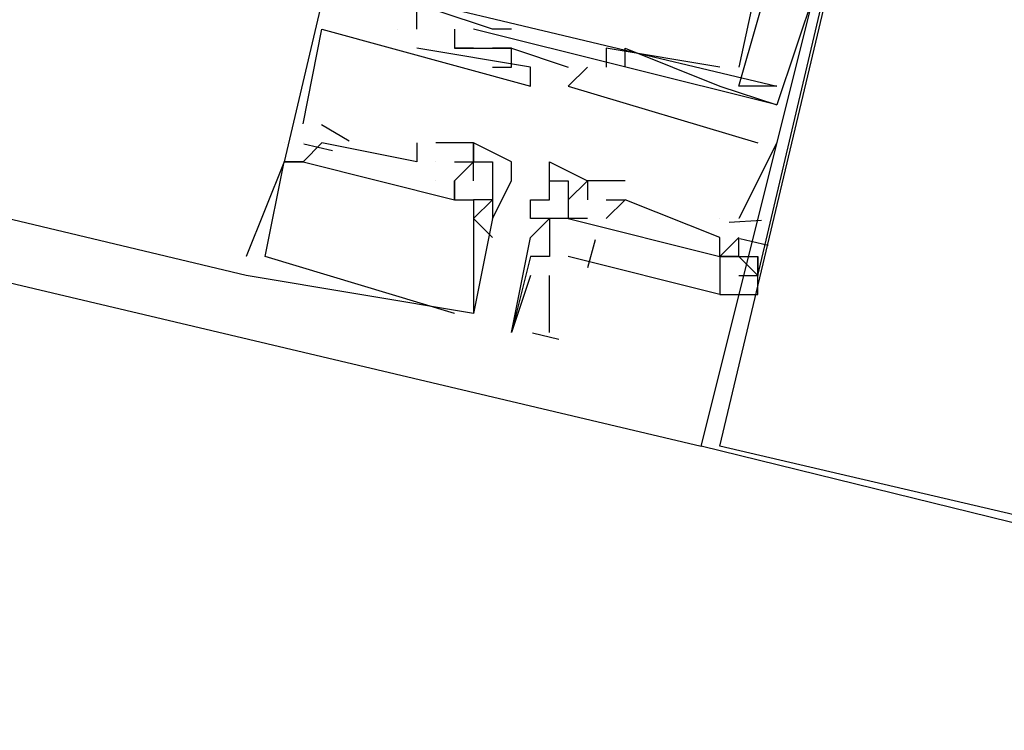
# Model space of a CAD drawing. Header units: feet. Extents: x -79 to 198, y -22 to 181.
# Tile 31 of 256: x 85.867 to 86.56, y 14.511 to 15.011. Entities that reach past the tile are written whole.
import ezdxf

# ---------------------------------------------------------------- set-up
doc = ezdxf.new("R2010")
doc.units = ezdxf.units.FT
doc.layers.add('A-LINEA', color=7, linetype='CONTINUOUS')

msp = doc.modelspace()

# ---------------------------------------------------------------- linework, layer by layer
at = {"layer": 'A-LINEA'}
for p, q in [((72.7333, 17.9244), (86.3467, 14.7111)), ((86.0267, 14.8311), (77.4533, 16.8711)), ((86.08, 15.0044), (86.08, 15.0044)), ((86.08, 15.0044), (86.08, 15.0044)), ((86.08, 15.0044), (86.08, 15.0044)), ((86.1333, 15.0044), (86.1333, 15.0044)), ((86.1333, 15.0044), (86.1333, 15.0044)), ((86.1333, 15.0044), (86.1333, 15.0044)), ((86.1333, 15.0044), (86.1333, 15.0044)), ((86.1333, 15.0044), (86.1333, 15.0044)), ((86.1333, 15.0044), (86.1333, 15.0044)), ((86.1467, 15.0044), (86.1467, 15.0044)), ((86.1467, 15.0044), (86.1467, 15.0044)), ((86.1467, 15.0044), (86.1467, 15.0044)), ((86.1467, 15.0044), (86.1467, 15.0044)), ((86.1467, 15.0044), (86.1467, 15.0044)), ((86.1467, 15.0044), (86.1467, 15.0044)), ((86.1467, 15.0044), (86.1467, 15.0044)), ((86.1467, 15.0044), (86.1467, 15.0044)), ((86.1467, 15.0044), (86.1467, 15.0044)), ((86.1733, 15.0044), (86.1733, 15.0044)), ((86.1733, 15.0044), (86.1733, 15.0044)), ((86.1733, 15.0044), (86.1733, 15.0044)), ((86.1867, 15.0044), (86.1867, 15.0044)), ((86.1867, 15.0044), (86.1867, 15.0044)), ((86.1867, 15.0044), (86.1867, 15.0044)), ((86.2, 15.0044), (86.2, 15.0044)), ((86.2, 15.0044), (86.2, 15.0044)), ((86.2, 15.0044), (86.2, 15.0044)), ((86.2133, 15.0044), (86.2133, 15.0044)), ((86.2133, 15.0044), (86.2133, 15.0044)), ((86.2133, 15.0044), (86.2133, 15.0044)), ((86.1467, 14.9911), (86.1467, 14.9911)), ((86.1467, 14.9911), (86.1467, 14.9911)), ((86.1467, 14.9911), (86.1467, 14.9911)), ((86.1733, 14.9911), (86.1733, 14.9911)), ((86.1733, 14.9911), (86.1733, 14.9911)), ((86.1733, 14.9911), (86.1733, 14.9911)), ((86.1733, 14.9911), (86.1733, 14.9911)), ((86.1733, 14.9911), (86.1733, 14.9911)), ((86.1733, 14.9911), (86.1733, 14.9911)), ((86.1867, 14.9911), (86.1867, 14.9911)), ((86.1867, 14.9911), (86.1867, 14.9911)), ((86.1867, 14.9911), (86.1867, 14.9911)), ((86.1867, 14.9911), (86.1867, 14.9911)), ((86.1867, 14.9911), (86.1867, 14.9911)), ((86.1867, 14.9911), (86.1867, 14.9911)), ((86.2, 14.9911), (86.2, 14.9911)), ((86.2, 14.9911), (86.2, 14.9911)), ((86.2, 14.9911), (86.2, 14.9911)), ((86.2133, 14.9911), (86.2133, 14.9911)), ((86.2133, 14.9911), (86.2133, 14.9911)), ((86.2133, 14.9911), (86.2133, 14.9911)), ((86.2133, 14.9911), (86.2133, 14.9911)), ((86.2133, 14.9911), (86.2133, 14.9911)), ((86.2133, 14.9911), (86.2133, 14.9911)), ((86.28, 14.9911), (86.28, 14.9911)), ((86.28, 14.9911), (86.28, 14.9911)), ((86.28, 14.9911), (86.28, 14.9911)), ((86.2933, 14.9911), (86.2933, 14.9911)), ((86.2933, 14.9911), (86.2933, 14.9911)), ((86.2933, 14.9911), (86.2933, 14.9911)), ((86.2, 14.9778), (86.2, 14.9778)), ((86.2, 14.9778), (86.2, 14.9778)), ((86.2, 14.9778), (86.2, 14.9778)), ((86.2133, 14.9778), (86.2133, 14.9778)), ((86.2133, 14.9778), (86.2133, 14.9778)), ((86.2133, 14.9778), (86.2133, 14.9778)), ((86.2267, 14.9778), (86.2267, 14.9778)), ((86.2267, 14.9778), (86.2267, 14.9778)), ((86.2267, 14.9778), (86.2267, 14.9778)), ((86.2533, 14.9778), (86.2533, 14.9778)), ((86.2533, 14.9778), (86.2533, 14.9778)), ((86.2533, 14.9778), (86.2533, 14.9778)), ((86.2667, 14.9778), (86.2667, 14.9778)), ((86.2667, 14.9778), (86.2667, 14.9778)), ((86.2667, 14.9778), (86.2667, 14.9778)), ((86.28, 14.9778), (86.28, 14.9778)), ((86.28, 14.9778), (86.28, 14.9778)), ((86.28, 14.9778), (86.28, 14.9778)), ((86.2933, 14.9778), (86.2933, 14.9778)), ((86.2933, 14.9778), (86.2933, 14.9778)), ((86.2933, 14.9778), (86.2933, 14.9778)), ((86.36, 14.9778), (86.36, 14.9778)), ((86.36, 14.9778), (86.36, 14.9778)), ((86.36, 14.9778), (86.36, 14.9778)), ((86.3733, 14.9778), (86.3733, 14.9778)), ((86.3733, 14.9778), (86.3733, 14.9778)), ((86.3733, 14.9778), (86.3733, 14.9778)), ((86.2267, 14.9644), (86.2267, 14.9644)), ((86.2267, 14.9644), (86.2267, 14.9644)), ((86.2267, 14.9644), (86.2267, 14.9644)), ((86.2533, 14.9644), (86.2533, 14.9644)), ((86.2533, 14.9644), (86.2533, 14.9644)), ((86.2533, 14.9644), (86.2533, 14.9644)), ((86.36, 14.9644), (86.36, 14.9644)), ((86.36, 14.9644), (86.36, 14.9644)), ((86.36, 14.9644), (86.36, 14.9644)), ((86.3733, 14.9644), (86.3733, 14.9644)), ((86.3733, 14.9644), (86.3733, 14.9644)), ((86.3733, 14.9644), (86.3733, 14.9644)), ((86.4, 14.9644), (86.4, 14.9644)), ((86.4, 14.9644), (86.4, 14.9644)), ((86.4, 14.9644), (86.4, 14.9644)), ((86.4, 14.9511), (86.4, 14.9511)), ((86.4, 14.9511), (86.4, 14.9511)), ((86.4, 14.9511), (86.4, 14.9511)), ((86.4, 14.9511), (86.4, 14.9511)), ((86.4, 14.9511), (86.4, 14.9511)), ((86.4, 14.9511), (86.4, 14.9511)), ((86.0667, 14.9378), (86.0667, 14.9378)), ((86.0667, 14.9378), (86.0667, 14.9378)), ((86.0667, 14.9378), (86.0667, 14.9378)), ((86.0991, 14.9256), (86.0796, 14.9372)), ((86.0991, 14.9256), (86.0796, 14.9372)), ((86.0991, 14.9256), (86.0796, 14.9372)), ((86.0533, 14.9244), (86.0533, 14.9244)), ((86.0533, 14.9244), (86.0533, 14.9244)), ((86.0533, 14.9244), (86.0533, 14.9244)), ((86.0533, 14.9244), (86.0533, 14.9244)), ((86.0533, 14.9244), (86.0533, 14.9244)), ((86.0533, 14.9244), (86.0533, 14.9244)), ((86.0667, 14.9244), (86.0667, 14.9244)), ((86.0667, 14.9244), (86.0667, 14.9244)), ((86.0667, 14.9244), (86.0667, 14.9244)), ((86.0667, 14.9244), (86.0667, 14.9244)), ((86.0667, 14.9244), (86.0667, 14.9244)), ((86.0667, 14.9244), (86.0667, 14.9244)), ((86.0873, 14.9188), (86.0673, 14.9235)), ((86.0873, 14.9188), (86.0673, 14.9235)), ((86.0873, 14.9188), (86.0673, 14.9235)), ((86.08, 14.9244), (86.08, 14.9244)), ((86.08, 14.9244), (86.08, 14.9244)), ((86.08, 14.9244), (86.08, 14.9244)), ((86.08, 14.9244), (86.08, 14.9244)), ((86.08, 14.9244), (86.08, 14.9244)), ((86.08, 14.9244), (86.08, 14.9244)), ((86.1467, 14.9244), (86.1467, 14.9244)), ((86.1467, 14.9244), (86.1467, 14.9244)), ((86.1467, 14.9244), (86.1467, 14.9244)), ((86.16, 14.9244), (86.16, 14.9244)), ((86.16, 14.9244), (86.16, 14.9244)), ((86.16, 14.9244), (86.16, 14.9244)), ((86.1867, 14.9244), (86.1867, 14.9244)), ((86.1867, 14.9244), (86.1867, 14.9244)), ((86.1867, 14.9244), (86.1867, 14.9244)), ((86.1867, 14.9244), (86.1867, 14.9244)), ((86.1867, 14.9244), (86.1867, 14.9244)), ((86.1867, 14.9244), (86.1867, 14.9244)), ((86.4, 14.9244), (86.3733, 14.8711)), ((86.4, 14.9244), (86.3733, 14.8711)), ((86.4, 14.9244), (86.3733, 14.8711)), ((86.3867, 14.9244), (86.3867, 14.9244)), ((86.3867, 14.9244), (86.3867, 14.9244)), ((86.3867, 14.9244), (86.3867, 14.9244)), ((86.4, 14.9244), (86.4, 14.9244)), ((86.4, 14.9244), (86.4, 14.9244)), ((86.4, 14.9244), (86.4, 14.9244)), ((86.0533, 14.9111), (86.0533, 14.9111)), ((86.0533, 14.9111), (86.0533, 14.9111)), ((86.0533, 14.9111), (86.0533, 14.9111)), ((86.0533, 14.9111), (86.0533, 14.9111)), ((86.0533, 14.9111), (86.0533, 14.9111)), ((86.0533, 14.9111), (86.0533, 14.9111)), ((86.0533, 14.9111), (86.0533, 14.9111)), ((86.0533, 14.9111), (86.0533, 14.9111)), ((86.0533, 14.9111), (86.0533, 14.9111)), ((86.0667, 14.9111), (86.0667, 14.9111)), ((86.0667, 14.9111), (86.0667, 14.9111)), ((86.0667, 14.9111), (86.0667, 14.9111)), ((86.0667, 14.9111), (86.0667, 14.9111)), ((86.0667, 14.9111), (86.0667, 14.9111)), ((86.0667, 14.9111), (86.0667, 14.9111)), ((86.1467, 14.9111), (86.1467, 14.9111)), ((86.1467, 14.9111), (86.1467, 14.9111)), ((86.1467, 14.9111), (86.1467, 14.9111)), ((86.16, 14.9111), (86.16, 14.9111)), ((86.16, 14.9111), (86.16, 14.9111)), ((86.16, 14.9111), (86.16, 14.9111)), ((86.16, 14.9111), (86.16, 14.9111)), ((86.16, 14.9111), (86.16, 14.9111)), ((86.16, 14.9111), (86.16, 14.9111)), ((86.1733, 14.9111), (86.1733, 14.9111)), ((86.1733, 14.9111), (86.1733, 14.9111)), ((86.1733, 14.9111), (86.1733, 14.9111)), ((86.1867, 14.9111), (86.1867, 14.9111)), ((86.1867, 14.9111), (86.1867, 14.9111)), ((86.1867, 14.9111), (86.1867, 14.9111)), ((86.1867, 14.9111), (86.1867, 14.9111)), ((86.1867, 14.9111), (86.1867, 14.9111)), ((86.1867, 14.9111), (86.1867, 14.9111)), ((86.1867, 14.9111), (86.1867, 14.9111)), ((86.1867, 14.9111), (86.1867, 14.9111)), ((86.1867, 14.9111), (86.1867, 14.9111)), ((86.2, 14.9111), (86.2, 14.9111)), ((86.2, 14.9111), (86.2, 14.9111)), ((86.2, 14.9111), (86.2, 14.9111)), ((86.2133, 14.9111), (86.2133, 14.9111)), ((86.2133, 14.9111), (86.2133, 14.9111)), ((86.2133, 14.9111), (86.2133, 14.9111)), ((86.24, 14.9111), (86.24, 14.9111)), ((86.16, 14.8978), (86.16, 14.8978)), ((86.16, 14.8978), (86.16, 14.8978)), ((86.16, 14.8978), (86.16, 14.8978)), ((86.16, 14.8978), (86.16, 14.8978)), ((86.16, 14.8978), (86.16, 14.8978)), ((86.16, 14.8978), (86.16, 14.8978)), ((86.1733, 14.8978), (86.1733, 14.8978)), ((86.1733, 14.8978), (86.1733, 14.8978)), ((86.1733, 14.8978), (86.1733, 14.8978)), ((86.1733, 14.8978), (86.1733, 14.8978)), ((86.1733, 14.8978), (86.1733, 14.8978)), ((86.1733, 14.8978), (86.1733, 14.8978)), ((86.1867, 14.8978), (86.1867, 14.8978)), ((86.1867, 14.8978), (86.1867, 14.8978)), ((86.1867, 14.8978), (86.1867, 14.8978)), ((86.2133, 14.8978), (86.2133, 14.8978)), ((86.2133, 14.8978), (86.2133, 14.8978)), ((86.2133, 14.8978), (86.2133, 14.8978)), ((86.24, 14.8978), (86.24, 14.8978)), ((86.24, 14.8978), (86.24, 14.8978)), ((86.2667, 14.8978), (86.2533, 14.8844)), ((86.2533, 14.8978), (86.2533, 14.8978)), ((86.2533, 14.8978), (86.2533, 14.8978)), ((86.2667, 14.8978), (86.2667, 14.8978)), ((86.2667, 14.8978), (86.2667, 14.8978)), ((86.2667, 14.8978), (86.2667, 14.8978)), ((86.2667, 14.8978), (86.2667, 14.8978)), ((86.2933, 14.8978), (86.2933, 14.8978)), ((86.2933, 14.8978), (86.2933, 14.8978)), ((86.2933, 14.8978), (86.2933, 14.8978)), ((86.1733, 14.8844), (86.1733, 14.8844)), ((86.1733, 14.8844), (86.1733, 14.8844)), ((86.1733, 14.8844), (86.1733, 14.8844)), ((86.1733, 14.8844), (86.1733, 14.8844)), ((86.1733, 14.8844), (86.1733, 14.8844)), ((86.1733, 14.8844), (86.1733, 14.8844)), ((86.1867, 14.8844), (86.1867, 14.8844)), ((86.1867, 14.8844), (86.1867, 14.8844)), ((86.1867, 14.8844), (86.1867, 14.8844)), ((86.2, 14.8844), (86.2, 14.8844)), ((86.2, 14.8844), (86.2, 14.8844)), ((86.2, 14.8844), (86.2, 14.8844)), ((86.2, 14.8844), (86.2, 14.8844)), ((86.2, 14.8844), (86.2, 14.8844)), ((86.2, 14.8844), (86.2, 14.8844)), ((86.2267, 14.8844), (86.2267, 14.8844)), ((86.24, 14.8844), (86.24, 14.8844)), ((86.24, 14.8844), (86.24, 14.8844)), ((86.2533, 14.8844), (86.2533, 14.8844)), ((86.2667, 14.8844), (86.2667, 14.8844)), ((86.2667, 14.8844), (86.2667, 14.8844)), ((86.2667, 14.8844), (86.2667, 14.8844)), ((86.2667, 14.8844), (86.2667, 14.8844)), ((86.2667, 14.8844), (86.2667, 14.8844)), ((86.28, 14.8844), (86.28, 14.8844)), ((86.28, 14.8844), (86.28, 14.8844)), ((86.28, 14.8844), (86.28, 14.8844)), ((86.2933, 14.8844), (86.2933, 14.8844)), ((86.36, 14.8578), (86.2933, 14.8844)), ((86.2933, 14.8844), (86.2933, 14.8844)), ((86.2933, 14.8844), (86.2933, 14.8844)), ((86.2933, 14.8844), (86.2933, 14.8844)), ((86.36, 14.8578), (86.2933, 14.8844)), ((86.2933, 14.8844), (86.2933, 14.8844)), ((86.2933, 14.8844), (86.2933, 14.8844)), ((86.2933, 14.8844), (86.2933, 14.8844)), ((86.36, 14.8578), (86.2933, 14.8844)), ((86.2933, 14.8844), (86.2933, 14.8844)), ((86.2933, 14.8844), (86.2933, 14.8844)), ((86.1867, 14.8711), (86.1867, 14.8711)), ((86.1867, 14.8711), (86.1867, 14.8711)), ((86.1867, 14.8711), (86.1867, 14.8711)), ((86.2, 14.8711), (86.2, 14.8711)), ((86.2, 14.8711), (86.2, 14.8711)), ((86.2, 14.8711), (86.2, 14.8711)), ((86.2, 14.8711), (86.2, 14.8711)), ((86.2, 14.8711), (86.2, 14.8711)), ((86.2, 14.8711), (86.2, 14.8711)), ((86.2267, 14.8711), (86.2267, 14.8711)), ((86.24, 14.8711), (86.24, 14.8711)), ((86.24, 14.8711), (86.24, 14.8711)), ((86.24, 14.8711), (86.24, 14.8711)), ((86.2533, 14.8711), (86.2533, 14.8711)), ((86.2533, 14.8711), (86.2533, 14.8711)), ((86.2533, 14.8711), (86.2533, 14.8711)), ((86.2533, 14.8711), (86.2533, 14.8711)), ((86.2533, 14.8711), (86.2533, 14.8711)), ((86.2667, 14.8711), (86.2667, 14.8711)), ((86.2667, 14.8711), (86.2667, 14.8711)), ((86.2667, 14.8711), (86.2667, 14.8711)), ((86.2667, 14.8711), (86.2667, 14.8711)), ((86.28, 14.8711), (86.28, 14.8711)), ((86.28, 14.8711), (86.28, 14.8711)), ((86.28, 14.8711), (86.28, 14.8711)), ((86.36, 14.8711), (86.36, 14.8711)), ((86.36, 14.8711), (86.36, 14.8711)), ((86.36, 14.8711), (86.36, 14.8711)), ((86.3733, 14.8711), (86.3733, 14.8711)), ((86.3733, 14.8711), (86.3733, 14.8711)), ((86.3733, 14.8711), (86.3733, 14.8711)), ((86.3891, 14.8698), (86.3665, 14.8683)), ((86.3891, 14.8698), (86.3665, 14.8683)), ((86.3891, 14.8698), (86.3665, 14.8683)), ((86.1867, 14.8578), (86.1867, 14.8578)), ((86.1867, 14.8578), (86.1867, 14.8578)), ((86.1867, 14.8578), (86.1867, 14.8578)), ((86.2, 14.8578), (86.2, 14.8578)), ((86.2, 14.8578), (86.2, 14.8578)), ((86.2, 14.8578), (86.2, 14.8578)), ((86.2267, 14.8578), (86.2267, 14.8578)), ((86.36, 14.8578), (86.36, 14.8578)), ((86.36, 14.8578), (86.36, 14.8578)), ((86.36, 14.8578), (86.36, 14.8578)), ((86.36, 14.8578), (86.36, 14.8578)), ((86.36, 14.8578), (86.36, 14.8578)), ((86.36, 14.8578), (86.36, 14.8578)), ((86.2723, 14.8563), (86.2667, 14.8364)), ((86.2723, 14.8563), (86.2667, 14.8364)), ((86.2723, 14.8563), (86.2667, 14.8364)), ((86.394, 14.8521), (86.374, 14.8568)), ((86.394, 14.8521), (86.374, 14.8568)), ((86.394, 14.8521), (86.374, 14.8568)), ((86.0267, 14.8444), (86.0267, 14.8444)), ((86.0267, 14.8444), (86.0267, 14.8444)), ((86.0267, 14.8444), (86.0267, 14.8444)), ((86.04, 14.8444), (86.04, 14.8444)), ((86.04, 14.8444), (86.04, 14.8444)), ((86.04, 14.8444), (86.04, 14.8444)), ((86.2267, 14.8444), (86.2267, 14.8444)), ((86.24, 14.8444), (86.24, 14.8444)), ((86.24, 14.8444), (86.24, 14.8444)), ((86.36, 14.8444), (86.36, 14.8444)), ((86.36, 14.8444), (86.36, 14.8444)), ((86.36, 14.8444), (86.36, 14.8444)), ((86.3733, 14.8444), (86.3733, 14.8444)), ((86.3733, 14.8444), (86.3733, 14.8444)), ((86.3733, 14.8444), (86.3733, 14.8444)), ((86.3733, 14.8444), (86.3733, 14.8444)), ((86.3733, 14.8444), (86.3733, 14.8444)), ((86.3733, 14.8444), (86.3733, 14.8444)), ((86.3733, 14.8444), (86.3733, 14.8444)), ((86.3733, 14.8444), (86.3733, 14.8444)), ((86.3867, 14.8444), (86.3867, 14.8444)), ((86.3867, 14.8444), (86.3867, 14.8444)), ((86.3867, 14.8444), (86.3867, 14.8444)), ((86.0267, 14.8311), (86.0267, 14.8311)), ((86.0267, 14.8311), (86.0267, 14.8311)), ((86.0267, 14.8311), (86.0267, 14.8311)), ((86.2267, 14.8311), (86.2133, 14.7911)), ((86.24, 14.8311), (86.24, 14.8311)), ((86.24, 14.7911), (86.24, 14.8311)), ((86.3733, 14.8311), (86.3733, 14.8311)), ((86.3733, 14.8311), (86.3733, 14.8311)), ((86.3733, 14.8311), (86.3733, 14.8311)), ((86.3867, 14.8311), (86.3867, 14.8311)), ((86.3867, 14.8311), (86.3867, 14.8311)), ((86.3867, 14.8311), (86.3867, 14.8311)), ((86.1733, 14.8044), (86.1733, 14.8044)), ((86.1733, 14.8044), (86.1733, 14.8044)), ((86.1733, 14.8044), (86.1733, 14.8044)), ((86.1867, 14.8044), (86.1867, 14.8044)), ((86.1867, 14.8044), (86.1867, 14.8044)), ((86.1867, 14.8044), (86.1867, 14.8044)), ((86.1867, 14.8044), (86.1867, 14.8044)), ((86.1867, 14.8044), (86.1867, 14.8044)), ((86.1867, 14.8044), (86.1867, 14.8044)), ((86.2133, 14.7911), (86.2133, 14.7911)), ((86.2466, 14.7861), (86.2282, 14.7905))]:
    msp.add_line(p, q, dxfattribs=at)
for points in [[(86.36, 15.5644), (86.2133, 15.5911), (86.0533, 14.9111)], [(86.36, 15.5644), (86.2133, 15.5911), (86.0533, 14.9111)], [(86.36, 15.5644), (86.2133, 15.5911), (86.0533, 14.9111)], [(86.3733, 14.8311), (86.3867, 14.8311), (86.5467, 15.5111), (86.3867, 15.5511), (86.3867, 15.5244), (86.3067, 15.5511), (86.3067, 15.5244), (86.3067, 15.5378)], [(86.3733, 14.8311), (86.3867, 14.8311), (86.5467, 15.5111), (86.3867, 15.5511), (86.3867, 15.5244), (86.3067, 15.5511), (86.3067, 15.5244), (86.3067, 15.5378)], [(86.3733, 14.8311), (86.3867, 14.8311), (86.5467, 15.5111), (86.3867, 15.5511), (86.3867, 15.5244), (86.3067, 15.5511), (86.3067, 15.5244), (86.3067, 15.5378)], [(86.5467, 15.5111), (87.36, 15.3244), (87.16, 14.5111), (86.3467, 14.7111), (86.5467, 15.5111)], [(86.5467, 15.4978), (87.3467, 15.3111), (87.16, 14.5244), (86.36, 14.7111), (86.5467, 15.4978)], [(86.4, 14.9644), (86.3733, 14.9644), (86.4, 15.0578), (86.4133, 15.0578), (86.4, 15.0711), (86.4933, 15.4711), (86.5067, 15.4711), (86.52, 15.4978)], [(86.5067, 15.4978), (86.5067, 15.4711), (86.4133, 15.4978), (86.4, 15.4978), (86.48, 15.4711), (86.3733, 14.9778)], [(86.4, 14.9644), (86.3733, 14.9644), (86.4, 15.0578), (86.4133, 15.0578), (86.4, 15.0711), (86.4933, 15.4711), (86.5067, 15.4711), (86.52, 15.4978)], [(86.5067, 15.4978), (86.5067, 15.4711), (86.4133, 15.4978), (86.4, 15.4978), (86.48, 15.4711), (86.3733, 14.9778)], [(86.4, 14.9644), (86.3733, 14.9644), (86.4, 15.0578), (86.4133, 15.0578), (86.4, 15.0711), (86.4933, 15.4711), (86.5067, 15.4711), (86.52, 15.4978)], [(86.5067, 15.4978), (86.5067, 15.4711), (86.4133, 15.4978), (86.4, 15.4978), (86.48, 15.4711), (86.3733, 14.9778)], [(86.1467, 15.0044), (86.1467, 15.0178), (86.0933, 15.0311), (86.1067, 15.1111), (86.1333, 15.1111), (86.1333, 15.1244)], [(86.1467, 15.0044), (86.1467, 15.0178), (86.0933, 15.0311), (86.1067, 15.1111), (86.1333, 15.1111), (86.1333, 15.1244)], [(86.1467, 15.0044), (86.1467, 15.0178), (86.0933, 15.0311), (86.1067, 15.1111), (86.1333, 15.1111), (86.1333, 15.1244)], [(86.2133, 15.0044), (86.2133, 15.0044), (86.2, 15.0044), (86.12, 15.0311), (86.12, 15.0178), (86.0933, 15.0311), (86.12, 15.0311), (86.4, 14.9644)], [(86.2133, 15.0044), (86.2133, 15.0044), (86.2, 15.0044), (86.12, 15.0311), (86.12, 15.0178), (86.0933, 15.0311), (86.12, 15.0311), (86.4, 14.9644)], [(86.2133, 15.0044), (86.2133, 15.0044), (86.2, 15.0044), (86.12, 15.0311), (86.12, 15.0178), (86.0933, 15.0311), (86.12, 15.0311), (86.4, 14.9644)], [(86.4267, 15.0311), (86.4, 14.9511), (86.1867, 15.0044)], [(86.4267, 15.0311), (86.4, 14.9511), (86.1867, 15.0044)], [(86.4267, 15.0311), (86.4, 14.9511), (86.1867, 15.0044)], [(86.0667, 14.9378), (86.08, 15.0044), (86.2267, 14.9644), (86.2267, 14.9778), (86.1467, 14.9911)], [(86.0667, 14.9378), (86.08, 15.0044), (86.2267, 14.9644), (86.2267, 14.9778), (86.1467, 14.9911)], [(86.0667, 14.9378), (86.08, 15.0044), (86.2267, 14.9644), (86.2267, 14.9778), (86.1467, 14.9911)], [(86.1733, 15.0044), (86.1733, 14.9911), (86.1867, 14.9911), (86.1733, 14.9911), (86.1867, 14.9911), (86.2133, 14.9911), (86.2, 14.9911)], [(86.1733, 15.0044), (86.1733, 14.9911), (86.1867, 14.9911), (86.1733, 14.9911), (86.1867, 14.9911), (86.2133, 14.9911), (86.2, 14.9911)], [(86.1733, 15.0044), (86.1733, 14.9911), (86.1867, 14.9911), (86.1733, 14.9911), (86.1867, 14.9911), (86.2133, 14.9911), (86.2, 14.9911)], [(86.2, 14.9778), (86.2133, 14.9778), (86.2133, 14.9911), (86.2533, 14.9778)], [(86.2, 14.9778), (86.2133, 14.9778), (86.2133, 14.9911), (86.2533, 14.9778)], [(86.2, 14.9778), (86.2133, 14.9778), (86.2133, 14.9911), (86.2533, 14.9778)], [(86.36, 14.9778), (86.28, 14.9911), (86.28, 14.9911), (86.28, 14.9778)], [(86.36, 14.9778), (86.28, 14.9911), (86.28, 14.9911), (86.28, 14.9778)], [(86.36, 14.9778), (86.28, 14.9911), (86.28, 14.9911), (86.28, 14.9778)], [(86.2933, 14.9778), (86.2933, 14.9911), (86.36, 14.9644), (86.4, 14.9511)], [(86.2933, 14.9778), (86.2933, 14.9911), (86.36, 14.9644), (86.4, 14.9511)], [(86.2933, 14.9778), (86.2933, 14.9911), (86.36, 14.9644), (86.4, 14.9511)], [(86.2667, 14.9778), (86.2533, 14.9644), (86.3867, 14.9244)], [(86.2667, 14.9778), (86.2533, 14.9644), (86.3867, 14.9244)], [(86.2667, 14.9778), (86.2533, 14.9644), (86.3867, 14.9244)], [(86.08, 14.9244), (86.0667, 14.9111), (86.1733, 14.8844), (86.1733, 14.8978)], [(86.08, 14.9244), (86.0667, 14.9111), (86.1733, 14.8844), (86.1733, 14.8978)], [(86.08, 14.9244), (86.0667, 14.9111), (86.1733, 14.8844), (86.1733, 14.8978)], [(86.1467, 14.9244), (86.1467, 14.9111), (86.08, 14.9244)], [(86.1467, 14.9244), (86.1467, 14.9111), (86.08, 14.9244)], [(86.1467, 14.9244), (86.1467, 14.9111), (86.08, 14.9244)], [(86.1733, 14.9111), (86.1867, 14.9111), (86.1867, 14.9244), (86.16, 14.9244)], [(86.1733, 14.9111), (86.1867, 14.9111), (86.1867, 14.9244), (86.16, 14.9244)], [(86.1733, 14.9111), (86.1867, 14.9111), (86.1867, 14.9244), (86.16, 14.9244)], [(86.2, 14.8578), (86.1867, 14.8711), (86.2, 14.8844), (86.2, 14.8711), (86.2133, 14.8978), (86.2133, 14.9111), (86.1867, 14.9244), (86.1867, 14.9111), (86.1867, 14.9111), (86.1867, 14.9111), (86.1867, 14.9111), (86.1733, 14.8978), (86.1733, 14.8978), (86.1733, 14.8844), (86.1867, 14.8844)], [(86.2, 14.8578), (86.1867, 14.8711), (86.2, 14.8844), (86.2, 14.8711), (86.2133, 14.8978), (86.2133, 14.9111), (86.1867, 14.9244), (86.1867, 14.9111), (86.1867, 14.9111), (86.1867, 14.9111), (86.1867, 14.9111), (86.1733, 14.8978), (86.1733, 14.8978), (86.1733, 14.8844), (86.1867, 14.8844)], [(86.2, 14.8578), (86.1867, 14.8711), (86.2, 14.8844), (86.2, 14.8711), (86.2133, 14.8978), (86.2133, 14.9111), (86.1867, 14.9244), (86.1867, 14.9111), (86.1867, 14.9111), (86.1867, 14.9111), (86.1867, 14.9111), (86.1733, 14.8978), (86.1733, 14.8978), (86.1733, 14.8844), (86.1867, 14.8844)], [(86.1733, 14.8044), (86.1733, 14.8044), (86.04, 14.8444), (86.04, 14.8444), (86.0533, 14.9111), (86.0667, 14.9111), (86.0533, 14.9111), (86.0267, 14.8444)], [(86.1733, 14.8044), (86.1733, 14.8044), (86.04, 14.8444), (86.04, 14.8444), (86.0533, 14.9111), (86.0667, 14.9111), (86.0533, 14.9111), (86.0267, 14.8444)], [(86.1733, 14.8044), (86.1733, 14.8044), (86.04, 14.8444), (86.04, 14.8444), (86.0533, 14.9111), (86.0667, 14.9111), (86.0533, 14.9111), (86.0267, 14.8444)], [(86.1867, 14.8978), (86.1867, 14.9111), (86.2, 14.9111), (86.2, 14.8844), (86.1867, 14.8844), (86.1867, 14.8844), (86.1867, 14.8578), (86.1867, 14.8578), (86.1867, 14.8578), (86.1867, 14.8578), (86.1867, 14.8044)], [(86.1867, 14.8978), (86.1867, 14.9111), (86.2, 14.9111), (86.2, 14.8844), (86.1867, 14.8844), (86.1867, 14.8844), (86.1867, 14.8578), (86.1867, 14.8578), (86.1867, 14.8578), (86.1867, 14.8578), (86.1867, 14.8044)], [(86.1867, 14.8978), (86.1867, 14.9111), (86.2, 14.9111), (86.2, 14.8844), (86.1867, 14.8844), (86.1867, 14.8844), (86.1867, 14.8578), (86.1867, 14.8578), (86.1867, 14.8578), (86.1867, 14.8578), (86.1867, 14.8044)], [(86.24, 14.8978), (86.24, 14.9111), (86.2667, 14.8978), (86.2667, 14.8978), (86.2667, 14.8978), (86.2667, 14.8978), (86.2667, 14.8978)], [(86.24, 14.8844), (86.24, 14.8978), (86.2533, 14.8978), (86.2533, 14.8711), (86.24, 14.8711), (86.24, 14.8444)], [(86.2933, 14.8978), (86.2667, 14.8978), (86.2667, 14.8844)], [(86.2933, 14.8978), (86.2667, 14.8978), (86.2667, 14.8844)], [(86.2933, 14.8978), (86.2667, 14.8978), (86.2667, 14.8844)], [(86.24, 14.8444), (86.24, 14.8444), (86.2267, 14.8444), (86.2267, 14.8444), (86.2133, 14.7911), (86.2133, 14.7911), (86.2267, 14.8578), (86.24, 14.8711), (86.2267, 14.8711), (86.2267, 14.8844), (86.24, 14.8844)], [(86.28, 14.8844), (86.2933, 14.8844), (86.28, 14.8711)], [(86.28, 14.8844), (86.2933, 14.8844), (86.28, 14.8711)], [(86.28, 14.8844), (86.2933, 14.8844), (86.28, 14.8711)], [(86.2, 14.8711), (86.1867, 14.8044), (86.0267, 14.8311), (86.0267, 14.8311)], [(86.2, 14.8711), (86.1867, 14.8044), (86.0267, 14.8311), (86.0267, 14.8311)], [(86.2, 14.8711), (86.1867, 14.8044), (86.0267, 14.8311), (86.0267, 14.8311)], [(86.2667, 14.8711), (86.2667, 14.8711), (86.2667, 14.8711), (86.2533, 14.8711), (86.24, 14.8711), (86.24, 14.8711)], [(86.2533, 14.8711), (86.36, 14.8444), (86.36, 14.8178), (86.2533, 14.8444)], [(86.2667, 14.8711), (86.2533, 14.8711), (86.36, 14.8444), (86.36, 14.8578)], [(86.2533, 14.8711), (86.36, 14.8444), (86.36, 14.8178), (86.2533, 14.8444)], [(86.2667, 14.8711), (86.2533, 14.8711), (86.36, 14.8444), (86.36, 14.8578)], [(86.2533, 14.8711), (86.36, 14.8444), (86.36, 14.8178), (86.2533, 14.8444)], [(86.2667, 14.8711), (86.2533, 14.8711), (86.36, 14.8444), (86.36, 14.8578)], [(86.3733, 14.8578), (86.36, 14.8444), (86.3733, 14.8444), (86.36, 14.8444)], [(86.3867, 14.8311), (86.3733, 14.8444), (86.3733, 14.8578)], [(86.36, 14.8444), (86.36, 14.8178), (86.3867, 14.8178), (86.3867, 14.8444), (86.3867, 14.8311)], [(86.3733, 14.8444), (86.3733, 14.8444), (86.3867, 14.8444)], [(86.3733, 14.8444), (86.3733, 14.8444), (86.3867, 14.8444)], [(86.3733, 14.8444), (86.3733, 14.8444), (86.3867, 14.8444)]]:
    msp.add_lwpolyline(points, dxfattribs=at)

doc.saveas('drawing.dxf')
